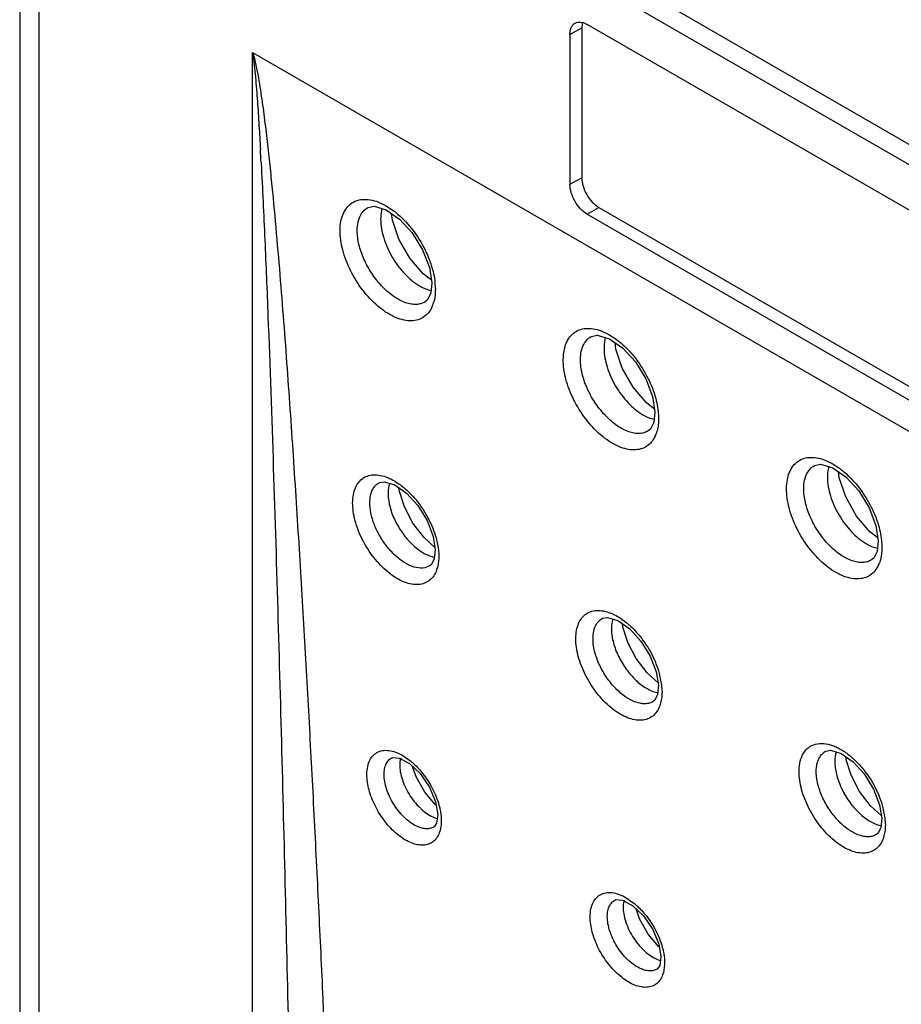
# Model space of a CAD drawing. Header units: inches. Extents: x 0 to 34, y 0 to 22.
# Tile 28 of 155: x 14.736 to 15.096, y 19.062 to 19.464. Entities that reach past the tile are written whole.
import ezdxf

# ---------------------------------------------------------------- set-up
doc = ezdxf.new("R2010")
doc.units = ezdxf.units.IN
doc.header["$LTSCALE"] = 1.87
doc.header["$MEASUREMENT"] = 0
doc.layers.get('0').update_dxf_attribs({"linetype": 'CONTINUOUS'})

msp = doc.modelspace()

# ---------------------------------------------------------------- linework, layer by layer
at = {"color": 7, "linetype": 'CONTINUOUS'}
for p, q in [((14.7364281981, 19.6206201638), (14.7364281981, 17.9007470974)), ((14.7442388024, 19.6180640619), (17.0866975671, 18.2655577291)), ((14.744238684, 19.6096755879), (14.744238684, 17.8899170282)), ((17.0866974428, 18.2571692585), (14.744238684, 19.6096755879)), ((14.9654710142, 19.4628088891), (14.9665571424, 19.4625857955)), ((14.9660384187, 19.4619416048), (14.9659059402, 19.4604599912)), ((14.9670328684, 19.4624210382), (14.9681806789, 19.4618676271)), ((15.3500183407, 19.2413993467), (14.9681806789, 19.4618676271)), ((14.9611096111, 19.4577856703), (14.9659059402, 19.4604599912)), ((14.9611096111, 19.4577856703), (14.9611096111, 19.3965503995)), ((14.9659059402, 19.4604599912), (14.9659059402, 19.3992247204)), ((14.8314733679, 18.8439867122), (14.8314733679, 19.4504446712)), ((14.8314733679, 19.4504446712), (15.4867256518, 19.0721102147)), ((14.8349960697, 19.4054808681), (14.8350129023, 19.4051641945)), ((14.9611096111, 19.3965503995), (14.9659059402, 19.3992247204)), ((14.8827202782, 19.3893421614), (14.8857595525, 19.3879149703)), ((14.8857595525, 19.3879149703), (14.8888598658, 19.3859067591)), ((14.8886263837, 19.3819467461), (14.8882943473, 19.3845826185)), ((14.9681806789, 19.3843029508), (14.9728947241, 19.3871197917)), ((14.9681806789, 19.3843029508), (15.3500183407, 19.1638346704)), ((14.9728947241, 19.3871197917), (15.3547323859, 19.1666515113)), ((14.8912805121, 19.3741878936), (14.8886263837, 19.3819467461)), ((14.9037032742, 19.3626128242), (14.9046761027, 19.356366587)), ((14.9045173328, 19.357386), (14.9011921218, 19.3599657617)), ((14.9046761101, 19.3563637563), (14.904235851, 19.3520551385)), ((14.9059959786, 19.3564533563), (14.9061372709, 19.3543348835)), ((14.904235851, 19.3520551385), (14.9028360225, 19.3492535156)), ((14.9028360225, 19.3492535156), (14.9019855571, 19.3485441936)), ((14.9019905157, 19.3485464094), (14.9019870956, 19.3485443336)), ((14.9738077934, 19.3366818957), (14.9769723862, 19.3352005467)), ((14.9769723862, 19.3352005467), (14.9799571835, 19.3332701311)), ((14.9798362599, 19.3292735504), (14.9795119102, 19.3318532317)), ((14.9824885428, 19.3215142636), (14.9798362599, 19.3292735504)), ((14.9948591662, 19.3099163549), (14.9958275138, 19.3036647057)), ((14.9956575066, 19.3047622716), (14.9923972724, 19.3072917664)), ((14.9971505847, 19.3037506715), (14.997289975, 19.3016318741)), ((14.9958276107, 19.303661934), (14.9953694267, 19.2992997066)), ((14.9931252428, 19.2958292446), (14.9931079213, 19.2958187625)), ((14.9939567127, 19.2965189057), (14.9931104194, 19.2958211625)), ((14.9953694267, 19.2992997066), (14.9939567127, 19.2965189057)), ((15.0649618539, 19.2840146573), (15.0681855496, 19.2825077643)), ((15.0681855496, 19.2825077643), (15.0711161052, 19.2806136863)), ((15.0710488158, 19.2766026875), (15.0707286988, 19.2791516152)), ((15.0737000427, 19.2688430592), (15.0710488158, 19.2766026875)), ((14.8832452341, 19.2747078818), (14.8852305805, 19.2750731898)), ((14.8914790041, 19.2710780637), (14.8912976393, 19.2725337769)), ((14.8934898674, 19.2648016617), (14.8914790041, 19.2710780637)), ((15.0860433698, 19.2572332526), (15.0870092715, 19.2509789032)), ((14.9059389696, 19.2481930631), (14.9013915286, 19.2523642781)), ((14.905221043, 19.2527582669), (14.9060783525, 19.2473067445)), ((14.9064260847, 19.2521830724), (14.9073798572, 19.2473888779)), ((15.0868334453, 19.2521174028), (15.0836075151, 19.2546201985)), ((15.087009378, 19.25097611), (15.0865489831, 19.246613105)), ((15.0883344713, 19.2510644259), (15.0884728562, 19.2489452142)), ((14.9073798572, 19.2473888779), (14.9075358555, 19.2452784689)), ((15.0851324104, 19.2438271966), (15.0842832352, 19.2431270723)), ((15.0865489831, 19.246613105), (15.0851324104, 19.2438271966)), ((14.9039126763, 19.2406871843), (14.9019137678, 19.239910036)), ((14.9039187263, 19.2406899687), (14.9039128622, 19.2406864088)), ((14.904592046, 19.2412633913), (14.9039165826, 19.2406893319)), ((15.0842974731, 19.2431348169), (15.0842810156, 19.2431248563)), ((14.9743838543, 19.2193145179), (14.9763788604, 19.2196828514)), ((14.9826860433, 19.2157182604), (14.9825141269, 19.2171021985)), ((14.9846946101, 19.2094426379), (14.9826860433, 19.2157182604)), ((14.9970800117, 19.1928918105), (14.9925915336, 19.1970087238)), ((14.996376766, 19.1973748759), (14.9972322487, 19.1919213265)), ((14.9975925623, 19.1967708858), (14.9985371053, 19.1920040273)), ((14.9985371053, 19.1920040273), (14.9986923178, 19.1898913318)), ((14.9950555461, 19.1852910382), (14.9950454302, 19.1852849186)), ((14.9957218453, 19.1858519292), (14.9950481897, 19.1852875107)), ((14.8928948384, 19.1632142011), (14.8961209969, 19.1609437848)), ((15.0655523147, 19.1650110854), (15.0675546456, 19.1653818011)), ((14.8882165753, 19.1622214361), (14.8883423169, 19.1622928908)), ((14.8914212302, 19.1622180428), (14.8955723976, 19.159979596)), ((14.8955723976, 19.159979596), (14.8999285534, 19.1558353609)), ((15.0738952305, 19.1614348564), (15.073728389, 19.1627803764)), ((15.0759024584, 19.1551599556), (15.0738952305, 19.1614348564)), ((14.8982750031, 19.1545665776), (14.8968361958, 19.1587772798)), ((14.9018337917, 19.1482913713), (14.8982750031, 19.1545665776)), ((14.9062048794, 19.1430840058), (14.9018337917, 19.1482913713)), ((14.9062275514, 19.144290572), (14.9070990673, 19.1392041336)), ((15.0875624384, 19.1430809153), (15.0884170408, 19.1376267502)), ((15.0882586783, 19.1386374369), (15.0837969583, 19.142728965)), ((15.0887852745, 19.1424598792), (15.0897246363, 19.1377098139)), ((15.0897246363, 19.1377098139), (15.0898795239, 19.1355952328)), ((14.9056618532, 19.1341591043), (14.9055314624, 19.1340754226)), ((14.9055679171, 19.1340969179), (14.905534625, 19.1340769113)), ((15.0862335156, 19.1309906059), (15.0862231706, 19.1309843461)), ((15.0869024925, 19.131553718), (15.0862256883, 19.1309868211)), ((14.9793785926, 19.104152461), (14.9795039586, 19.1042236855)), ((14.9825946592, 19.104153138), (14.9867505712, 19.1019174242)), ((14.9841119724, 19.1051292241), (14.9872138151, 19.102955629)), ((14.9867505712, 19.1019174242), (14.9911101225, 19.097775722)), ((14.9894893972, 19.0965279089), (14.9880810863, 19.1006533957)), ((14.9930439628, 19.0902583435), (14.9894893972, 19.0965279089)), ((14.9974126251, 19.0850544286), (14.9930439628, 19.0902583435)), ((14.9974116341, 19.0862331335), (14.9982818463, 19.0811469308)), ((14.9968357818, 19.0760941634), (14.9967054, 19.0760105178)), ((14.9967415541, 19.0760318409), (14.996708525, 19.0760119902))]:
    msp.add_line(p, q, dxfattribs=at)
for points in [[(14.8786884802, 19.387090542), (14.8811003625, 19.3875696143), (14.8860971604, 19.3861133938), (14.8915731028, 19.3822983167)], [(14.8915731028, 19.3822983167), (14.8966474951, 19.3767589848), (14.9009325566, 19.3698391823), (14.9037032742, 19.3626128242)], [(14.9011921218, 19.3599657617), (14.8957335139, 19.3663773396), (14.8912805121, 19.3741878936)], [(14.9698436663, 19.3343893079), (14.9722636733, 19.3348721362), (14.9772639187, 19.3334187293), (14.9827386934, 19.3296061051)], [(14.9827386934, 19.3296061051), (14.9878103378, 19.3240680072), (14.9920921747, 19.317146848), (14.9948591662, 19.3099163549)], [(14.9923972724, 19.3072917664), (14.9869399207, 19.3137032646), (14.9824885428, 19.3215142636)], [(15.0610247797, 19.2817023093), (15.0634497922, 19.2821875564), (15.0684522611, 19.2807362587), (15.0739269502, 19.2769252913)], [(15.0739269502, 19.2769252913), (15.0789978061, 19.2713877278), (15.0832782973, 19.2644657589), (15.0860433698, 19.2572332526)], [(14.8852305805, 19.2750731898), (14.8895666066, 19.2737534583), (14.8943993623, 19.2703483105)], [(14.8943993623, 19.2703483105), (14.8989268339, 19.2653845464), (14.9027568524, 19.2591879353), (14.905221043, 19.2527582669)], [(15.0836075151, 19.2546201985), (15.078150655, 19.2610316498), (15.0737000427, 19.2688430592)], [(14.9013915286, 19.2523642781), (14.8969494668, 19.2582012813), (14.8934898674, 19.2648016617)], [(14.9060784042, 19.2473033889), (14.9057246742, 19.2436163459), (14.904592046, 19.2412633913)], [(14.9763788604, 19.2196828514), (14.9807207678, 19.2183644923), (14.9855558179, 19.2149612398)], [(14.9855558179, 19.2149612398), (14.9900843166, 19.2099990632), (14.993913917, 19.2038039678), (14.996376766, 19.1973748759)], [(14.9925915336, 19.1970087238), (14.9881513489, 19.2028444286), (14.9846946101, 19.2094426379)], [(14.9972323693, 19.191918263), (14.9968629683, 19.1881778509), (14.9957218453, 19.1858519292)], [(15.0675546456, 19.1653818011), (15.0719018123, 19.1640647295), (15.0767395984, 19.1606630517)], [(14.8882196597, 19.1622228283), (14.8887288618, 19.1624482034), (14.8914212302, 19.1622180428)], [(15.0767395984, 19.1606630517), (15.0812698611, 19.1557022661), (15.0850999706, 19.149508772), (15.0875624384, 19.1430809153)], [(14.8999285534, 19.1558353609), (14.9037219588, 19.150282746), (14.9062275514, 19.144290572)], [(15.0837969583, 19.142728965), (15.0793575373, 19.1485635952), (15.0759024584, 19.1551599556)], [(14.9070991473, 19.1392009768), (14.9066305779, 19.1356038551), (14.9056618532, 19.1341591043)], [(15.0884171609, 19.1376236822), (15.088046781, 19.133884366), (15.0869024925, 19.131553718)], [(14.9793816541, 19.1041538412), (14.9798933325, 19.1043803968), (14.9825946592, 19.104153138)], [(14.9911101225, 19.097775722), (14.9949057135, 19.0922246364), (14.9974116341, 19.0862331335)], [(14.9982819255, 19.0811438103), (14.9978107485, 19.0775442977), (14.9968357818, 19.0760941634)]]:
    msp.add_lwpolyline(points, dxfattribs=at)
for centre, radius, start, end in [((14.9724790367, 19.4607262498), 0.0065542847, 165.7230156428, 169.3138501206), ((14.9645291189, 19.4559608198), 0.0069284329, 68.8154509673, 72.9797136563), ((12.6902467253, 19.2914085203), 2.1477807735, 3.0445103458, 3.186391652), ((14.8924217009, 19.3520311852), 0.0135470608, 336.9776267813, 341.957126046), ((14.9841400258, 19.2991044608), 0.0129340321, 335.8437140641, 339.8566733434), ((14.9077786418, 19.2549446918), 0.0108818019, 257.3121292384, 259.609980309), ((14.8948370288, 19.2432805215), 0.0125723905, 340.2759337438, 342.3672991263), ((15.0752909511, 19.2464326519), 0.0129663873, 335.8404387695, 339.9191687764), ((14.9989845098, 19.1996068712), 0.010899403, 257.5861643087, 259.2842170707), ((14.9914820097, 19.1017596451), 0.0085914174, 163.8914766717, 166.1313398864)]:
    msp.add_arc(centre, radius, start, end, dxfattribs=at)
for points, knots in [([(14.9611096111, 19.4577856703), (14.9611096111, 19.4582986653), (14.9611901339, 19.4592750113), (14.9615896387, 19.4606155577), (14.9622684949, 19.4616969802), (14.962903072, 19.462211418), (14.9632410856, 19.4623972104)], [0, 0, 0, 0, 0.2895620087, 0.5493368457, 0.7822846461, 1, 1, 1, 1]), ([(14.9632410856, 19.4623972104), (14.963564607, 19.462575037), (14.9643017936, 19.4628298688), (14.9650774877, 19.4628478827), (14.9654710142, 19.4628088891)], [0, 0, 0, 0, 0.4828143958, 1, 1, 1, 1]), ([(14.8314733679, 19.4504446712), (14.8317914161, 19.4495825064), (14.8322920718, 19.447842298), (14.833098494, 19.4443964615), (14.8339035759, 19.4401506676), (14.8347269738, 19.4351066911), (14.8356951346, 19.4284769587), (14.8367537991, 19.4202555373), (14.8378839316, 19.4104444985), (14.8389150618, 19.400694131), (14.8401904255, 19.3877762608), (14.8416463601, 19.3716979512), (14.8432449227, 19.3524665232), (14.8447301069, 19.3333069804), (14.846126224, 19.3142033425), (14.8478882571, 19.2888193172), (14.8499384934, 19.2571723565), (14.8522141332, 19.2192771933), (14.8543373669, 19.1814793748), (14.8563315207, 19.1437632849), (14.8582126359, 19.1061183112), (14.8605833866, 19.0560503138), (14.8633155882, 18.9936012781), (14.8662679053, 18.9188116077), (14.8680324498, 18.8690154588), (14.8688637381, 18.844149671)], [0, 0, 0, 0, 0.0045359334, 0.0089200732, 0.0174698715, 0.0258571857, 0.034146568, 0.0505394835, 0.0667706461, 0.0828928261, 0.0989347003, 0.1308423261, 0.1625781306, 0.1941870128, 0.2256962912, 0.2571240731, 0.3197827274, 0.3822309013, 0.4445093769, 0.5066448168, 0.5686556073, 0.6305549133, 0.7540549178, 0.8771949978, 1, 1, 1, 1]), ([(14.8314733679, 19.4504446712), (14.8317851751, 19.4487489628), (14.8322090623, 19.4453675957), (14.8327068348, 19.4403267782), (14.8331212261, 19.4353502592), (14.8336111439, 19.4287725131), (14.8341450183, 19.4205898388), (14.834525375, 19.4140522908), (14.8347070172, 19.4107915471)], [0, 0, 0, 0, 0.1299660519, 0.2566134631, 0.3818904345, 0.5063653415, 0.7538230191, 1, 1, 1, 1]), ([(14.8350129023, 19.4051641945), (14.8355656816, 19.394751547), (14.8365407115, 19.3739679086), (14.8382305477, 19.3325189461), (14.8400299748, 19.2808832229), (14.8419136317, 19.2190582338), (14.8441565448, 19.1368782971), (14.8465792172, 19.0343744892), (14.8482172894, 18.9524243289), (14.8489682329, 18.911498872)], [0, 0, 0, 0, 0.0633393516, 0.1263842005, 0.2519850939, 0.3771818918, 0.5021058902, 0.7513617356, 1, 1, 1, 1]), ([(14.9681806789, 19.3843029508), (14.9671768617, 19.3848825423), (14.9652771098, 19.3864814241), (14.9630597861, 19.3895114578), (14.961544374, 19.3929466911), (14.9611096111, 19.3953913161), (14.9611096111, 19.3965503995)], [0, 0, 0, 0, 0.2372265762, 0.5000061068, 0.7627823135, 1, 1, 1, 1]), ([(14.9659059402, 19.3992247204), (14.9659059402, 19.3980791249), (14.9663356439, 19.3956629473), (14.9678334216, 19.3922676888), (14.970024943, 19.3892729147), (14.9719025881, 19.3876926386), (14.9728947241, 19.3871197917)], [0, 0, 0, 0, 0.2372176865, 0.4999938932, 0.7627734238, 1, 1, 1, 1]), ([(14.8672593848, 19.3768252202), (14.8672247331, 19.3780472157), (14.867326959, 19.3803843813), (14.8680655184, 19.3836461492), (14.8693958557, 19.3863912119), (14.8712948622, 19.3885165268), (14.8737095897, 19.3899089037), (14.8765190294, 19.390514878), (14.8796042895, 19.3903285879), (14.8816705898, 19.3897394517), (14.8827202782, 19.3893421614)], [0, 0, 0, 0, 0.1491552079, 0.2839887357, 0.4053591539, 0.5174119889, 0.6265169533, 0.7397455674, 0.8630615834, 1, 1, 1, 1]), ([(14.8742702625, 19.3769171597), (14.8742306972, 19.3780471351), (14.8743293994, 19.380193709), (14.8751082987, 19.3831498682), (14.8765268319, 19.3855342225), (14.8778968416, 19.3866572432), (14.8786283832, 19.3870579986)], [0, 0, 0, 0, 0.2927830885, 0.5527117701, 0.7840068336, 1, 1, 1, 1]), ([(14.8843304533, 19.3866868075), (14.8842395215, 19.3863445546), (14.8839130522, 19.3848838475), (14.8838025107, 19.3833791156), (14.883812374, 19.3822376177)], [0, 0, 0, 0, 0.2367683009, 1, 1, 1, 1]), ([(14.8888598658, 19.3859067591), (14.8893183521, 19.3855684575), (14.8911832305, 19.3841149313), (14.8929030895, 19.3824786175), (14.8941244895, 19.3811646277)], [0, 0, 0, 0, 0.2410498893, 1, 1, 1, 1]), ([(14.883812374, 19.3822376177), (14.8838341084, 19.3796734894), (14.884846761, 19.3742682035), (14.888265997, 19.3666784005), (14.8932229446, 19.3599702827), (14.8974431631, 19.3564128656), (14.8996715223, 19.3551107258)], [0, 0, 0, 0, 0.2364241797, 0.4988851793, 0.7620360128, 1, 1, 1, 1]), ([(14.8941244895, 19.3811646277), (14.8961730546, 19.3789607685), (14.8998301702, 19.3741204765), (14.9025588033, 19.3687035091), (14.903641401, 19.3658872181)], [0, 0, 0, 0, 0.4993129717, 1, 1, 1, 1]), ([(14.9048897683, 19.3467330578), (14.9045147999, 19.3458536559), (14.9035924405, 19.3442235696), (14.9016009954, 19.3422968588), (14.8991348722, 19.3410932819), (14.8963096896, 19.3406638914), (14.8932345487, 19.3409887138), (14.8887054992, 19.3424579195), (14.8829887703, 19.34612106), (14.8768873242, 19.3523858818), (14.8718394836, 19.3600765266), (14.868398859, 19.3683427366), (14.8673375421, 19.3740948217), (14.8672593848, 19.3768252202)], [0, 0, 0, 0, 0.0471784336, 0.0912164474, 0.1347157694, 0.1803925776, 0.2304020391, 0.2859709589, 0.4140607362, 0.5605081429, 0.7149732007, 0.8652010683, 1, 1, 1, 1]), ([(14.9019868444, 19.3485452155), (14.9014571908, 19.3482241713), (14.900276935, 19.3477118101), (14.8983089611, 19.3474153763), (14.896177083, 19.3475724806), (14.8930441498, 19.3484085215), (14.8890062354, 19.350602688), (14.8844941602, 19.3545124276), (14.880447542, 19.3595004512), (14.8771999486, 19.3651574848), (14.8750141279, 19.371015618), (14.8743371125, 19.3750146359), (14.8742702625, 19.3769171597)], [0, 0, 0, 0, 0.0415508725, 0.085128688, 0.1322791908, 0.1839515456, 0.3016628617, 0.4366005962, 0.5823653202, 0.7305313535, 0.8722862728, 1, 1, 1, 1]), ([(14.903641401, 19.3658872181), (14.9039471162, 19.3650919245), (14.9050237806, 19.3620301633), (14.9057470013, 19.3588344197), (14.9059959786, 19.3564533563)], [0, 0, 0, 0, 0.2624798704, 1, 1, 1, 1]), ([(14.8996715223, 19.3551107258), (14.90007692, 19.354873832), (14.9016217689, 19.354038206), (14.9032897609, 19.3534109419), (14.9045492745, 19.3531435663)], [0, 0, 0, 0, 0.2672204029, 1, 1, 1, 1]), ([(14.9061372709, 19.3543348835), (14.9061530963, 19.3537480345), (14.9061354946, 19.3515594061), (14.9057996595, 19.3493591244), (14.9053025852, 19.3478352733)], [0, 0, 0, 0, 0.2680727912, 1, 1, 1, 1]), ([(14.9583948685, 19.3241159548), (14.9583616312, 19.3253355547), (14.9584659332, 19.3276686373), (14.9592046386, 19.3309254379), (14.9605314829, 19.3336688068), (14.9624232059, 19.3357968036), (14.9648278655, 19.3371976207), (14.9676264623, 19.3378172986), (14.970700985, 19.3376486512), (14.9727612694, 19.3370723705), (14.9738077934, 19.3366818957)], [0, 0, 0, 0, 0.1491834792, 0.284131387, 0.4056826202, 0.5179210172, 0.6271309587, 0.7403155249, 0.8634177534, 1, 1, 1, 1]), ([(14.9654044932, 19.3242037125), (14.9653664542, 19.325334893), (14.9654684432, 19.327484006), (14.9662530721, 19.3304432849), (14.9676771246, 19.3328303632), (14.9690504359, 19.3339550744), (14.9697836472, 19.3343567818)], [0, 0, 0, 0, 0.292597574, 0.5524829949, 0.7838665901, 1, 1, 1, 1]), ([(14.975533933, 19.333982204), (14.9754444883, 19.3336422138), (14.9751233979, 19.3321922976), (14.9750142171, 19.3306995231), (14.9750236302, 19.3295671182)], [0, 0, 0, 0, 0.2368990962, 1, 1, 1, 1]), ([(14.9799571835, 19.3332701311), (14.9804170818, 19.3329327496), (14.9822881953, 19.3314820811), (14.9840135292, 19.3298467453), (14.9852387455, 19.3285328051)], [0, 0, 0, 0, 0.2409785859, 1, 1, 1, 1]), ([(14.9750236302, 19.3295671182), (14.9750445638, 19.3269988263), (14.9760582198, 19.3215846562), (14.9794838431, 19.3139842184), (14.98445035, 19.3072709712), (14.9886793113, 19.3037149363), (14.9909116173, 19.3024163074)], [0, 0, 0, 0, 0.2365091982, 0.4990461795, 0.7621845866, 1, 1, 1, 1]), ([(14.9852387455, 19.3285328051), (14.9872951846, 19.3263274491), (14.9909663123, 19.3214786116), (14.9937036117, 19.3160491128), (14.994789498, 19.3132251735)], [0, 0, 0, 0, 0.4991608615, 1, 1, 1, 1]), ([(14.9959414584, 19.2938115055), (14.9955536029, 19.2929478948), (14.9946048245, 19.2913501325), (14.9925843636, 19.2894778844), (14.9900993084, 19.2883309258), (14.9872673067, 19.2879447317), (14.9841930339, 19.2883113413), (14.9809598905, 19.2893862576), (14.9776529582, 19.2911380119), (14.973127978, 19.294390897), (14.9679220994, 19.2997779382), (14.9629208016, 19.3074428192), (14.9595146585, 19.3156761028), (14.9584695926, 19.3213992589), (14.9583948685, 19.3241159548)], [0, 0, 0, 0, 0.0468592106, 0.0907559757, 0.1343073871, 0.1801709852, 0.2304438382, 0.2862459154, 0.3478978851, 0.4149718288, 0.5614170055, 0.7156168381, 0.8654807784, 1, 1, 1, 1]), ([(14.9931079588, 19.2958195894), (14.9925764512, 19.2954996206), (14.9913928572, 19.294990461), (14.9894216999, 19.2946936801), (14.9872869, 19.2948554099), (14.984150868, 19.2956920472), (14.9801123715, 19.2978906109), (14.975601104, 19.30180152), (14.9715588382, 19.306790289), (14.9683177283, 19.3124466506), (14.9661398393, 19.3183039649), (14.9654686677, 19.3223018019), (14.9654044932, 19.3242037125)], [0, 0, 0, 0, 0.0416174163, 0.0852615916, 0.1324902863, 0.1842195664, 0.3020104, 0.4369415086, 0.5826358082, 0.7306932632, 0.8723415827, 1, 1, 1, 1]), ([(14.994789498, 19.3132251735), (14.9950965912, 19.3124265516), (14.9961777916, 19.3093518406), (14.996902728, 19.3061420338), (14.9971505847, 19.3037506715)], [0, 0, 0, 0, 0.2624791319, 1, 1, 1, 1]), ([(14.9909116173, 19.3024163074), (14.9913165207, 19.3021807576), (14.9928594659, 19.3013501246), (14.994525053, 19.3007279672), (14.995782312, 19.300464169)], [0, 0, 0, 0, 0.2672078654, 1, 1, 1, 1]), ([(14.997289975, 19.3016318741), (14.9973065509, 19.3009960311), (14.9972784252, 19.2986395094), (14.9968768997, 19.2962672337), (14.9962829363, 19.2946503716)], [0, 0, 0, 0, 0.2696802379, 1, 1, 1, 1]), ([(15.0495636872, 19.2714235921), (15.0495312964, 19.2726423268), (15.0496370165, 19.2749740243), (15.0503766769, 19.2782291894), (15.0517029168, 19.2809723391), (15.0535923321, 19.2831019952), (15.0559933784, 19.2845069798), (15.05878796, 19.2851331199), (15.0618584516, 19.2849725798), (15.063916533, 19.2844020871), (15.0649618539, 19.2840146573)], [0, 0, 0, 0, 0.1491800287, 0.2841736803, 0.4058102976, 0.5181428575, 0.6274120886, 0.7405844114, 0.8635893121, 1, 1, 1, 1]), ([(15.056572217, 19.2715089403), (15.0565351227, 19.2726408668), (15.0566391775, 19.2747915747), (15.0574274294, 19.2777528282), (15.058855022, 19.2801416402), (15.060230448, 19.2812674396), (15.0609647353, 19.2816697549)], [0, 0, 0, 0, 0.2924751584, 0.5523327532, 0.783774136, 1, 1, 1, 1]), ([(15.0667431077, 19.2812938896), (15.0666544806, 19.2809551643), (15.0663363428, 19.2795112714), (15.0662278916, 19.2780251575), (15.0662370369, 19.2768978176)], [0, 0, 0, 0, 0.2369724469, 1, 1, 1, 1]), ([(15.0711161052, 19.2806136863), (15.0715766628, 19.280276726), (15.0734506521, 19.278827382), (15.0751784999, 19.2771924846), (15.0764054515, 19.2758785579)], [0, 0, 0, 0, 0.2409497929, 1, 1, 1, 1]), ([(14.8723941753, 19.2656529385), (14.8723592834, 19.2667733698), (14.8724489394, 19.2689140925), (14.8731289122, 19.2718971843), (14.8743616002, 19.2743955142), (14.876126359, 19.2763102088), (14.8783699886, 19.2775318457), (14.8809731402, 19.2780145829), (14.8838241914, 19.2777596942), (14.885727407, 19.277162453), (14.8866943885, 19.2767685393)], [0, 0, 0, 0, 0.1488838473, 0.2830909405, 0.4035804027, 0.5147751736, 0.6234335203, 0.7369349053, 0.861321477, 1, 1, 1, 1]), ([(14.8866943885, 19.2767685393), (14.887214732, 19.27655657), (14.8894026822, 19.2755475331), (14.8914191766, 19.27418892), (14.8928569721, 19.273032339)], [0, 0, 0, 0, 0.2334176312, 1, 1, 1, 1]), ([(15.0662370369, 19.2768978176), (15.0662574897, 19.2743259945), (15.0672725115, 19.2689043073), (15.070704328, 19.2612950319), (15.0756796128, 19.2545776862), (15.0799163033, 19.2510229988), (15.0821520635, 19.2497274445)], [0, 0, 0, 0, 0.2365767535, 0.4991789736, 0.7623101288, 1, 1, 1, 1]), ([(15.0764054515, 19.2758785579), (15.0784654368, 19.2736725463), (15.0821428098, 19.2688198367), (15.0848838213, 19.2633846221), (15.0859710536, 19.2605572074)], [0, 0, 0, 0, 0.4990932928, 1, 1, 1, 1]), ([(14.8794087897, 19.2657547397), (14.8793695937, 19.2667500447), (14.8794476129, 19.2686399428), (14.8801191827, 19.2712434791), (14.8813556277, 19.2733426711), (14.8825557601, 19.2743304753), (14.8831968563, 19.2746818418)], [0, 0, 0, 0, 0.2934838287, 0.5536126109, 0.7845977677, 1, 1, 1, 1]), ([(14.8873934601, 19.274427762), (14.887287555, 19.2740879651), (14.8869087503, 19.2726084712), (14.8868061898, 19.2710666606), (14.8868392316, 19.2698977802)], [0, 0, 0, 0, 0.2333483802, 1, 1, 1, 1]), ([(14.8928569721, 19.273032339), (14.893369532, 19.2726200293), (14.8954454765, 19.2708406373), (14.8973145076, 19.2688245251), (14.8986118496, 19.2672046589)], [0, 0, 0, 0, 0.2406784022, 1, 1, 1, 1]), ([(14.8868392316, 19.2698977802), (14.8868887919, 19.2681328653), (14.8875209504, 19.2644206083), (14.8895987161, 19.259016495), (14.8926818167, 19.2538653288), (14.8953164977, 19.2507994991), (14.8967507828, 19.2494349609)], [0, 0, 0, 0, 0.2280760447, 0.4812260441, 0.744270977, 1, 1, 1, 1]), ([(15.0871216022, 19.2411257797), (15.0867332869, 19.2402613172), (15.0857835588, 19.2386618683), (15.0837614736, 19.236787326), (15.0812748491, 19.2356376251), (15.0784409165, 19.2352493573), (15.0753645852, 19.2356135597), (15.0721294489, 19.2366870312), (15.0688204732, 19.2384373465), (15.0642931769, 19.2416891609), (15.0590851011, 19.2470762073), (15.0540831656, 19.2547430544), (15.0506786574, 19.2629798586), (15.0496365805, 19.2687056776), (15.0495636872, 19.2714235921)], [0, 0, 0, 0, 0.0468878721, 0.0908146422, 0.1343919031, 0.1802734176, 0.2305533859, 0.2863552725, 0.3480003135, 0.4150618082, 0.5614738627, 0.7156375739, 0.8654778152, 1, 1, 1, 1]), ([(15.0842810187, 19.2431256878), (15.0837489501, 19.2428052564), (15.0825643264, 19.2422950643), (15.0805914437, 19.2419970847), (15.0784549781, 19.2421573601), (15.0753168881, 19.2429922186), (15.0712758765, 19.2451891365), (15.066762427, 19.2490994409), (15.0627192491, 19.2540886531), (15.0594787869, 19.259746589), (15.0573031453, 19.2656064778), (15.0566347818, 19.2696061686), (15.056572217, 19.2715089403)], [0, 0, 0, 0, 0.0416518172, 0.0853246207, 0.1325727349, 0.184311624, 0.3021022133, 0.4370113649, 0.5826721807, 0.7306978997, 0.8723298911, 1, 1, 1, 1]), ([(14.906671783, 19.2390374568), (14.9063700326, 19.2381962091), (14.905609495, 19.2366311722), (14.9038968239, 19.2347284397), (14.9017200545, 19.2334849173), (14.8991868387, 19.2329579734), (14.8964045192, 19.2331398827), (14.8922741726, 19.2343463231), (14.8870184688, 19.237586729), (14.8813829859, 19.2432442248), (14.8766922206, 19.2502647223), (14.8734770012, 19.2578483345), (14.8724734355, 19.2631404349), (14.8723941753, 19.2656529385)], [0, 0, 0, 0, 0.0482126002, 0.0927120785, 0.1360696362, 0.1811355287, 0.2303023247, 0.2850051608, 0.4118436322, 0.5580550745, 0.7131567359, 0.8643944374, 1, 1, 1, 1]), ([(14.9019137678, 19.239910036), (14.8995804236, 19.2394285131), (14.8962617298, 19.2403966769), (14.8929309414, 19.2423853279), (14.8903412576, 19.2443126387), (14.8872981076, 19.2473240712), (14.8841570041, 19.2515701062), (14.8816637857, 19.2562379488), (14.8799924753, 19.2609970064), (14.8794695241, 19.2642192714), (14.8794087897, 19.2657547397)], [0, 0, 0, 0, 0.1920256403, 0.2514827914, 0.3149343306, 0.4512406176, 0.5950280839, 0.739070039, 0.8761475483, 1, 1, 1, 1]), ([(14.8986118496, 19.2672046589), (14.9004121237, 19.26495683), (14.9035222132, 19.2601683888), (14.9056779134, 19.2548728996), (14.9064260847, 19.2521830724)], [0, 0, 0, 0, 0.5077525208, 1, 1, 1, 1]), ([(15.0859710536, 19.2605572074), (15.0862787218, 19.2597570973), (15.0873617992, 19.2566765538), (15.0880872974, 19.2534604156), (15.0883344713, 19.2510644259)], [0, 0, 0, 0, 0.2624751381, 1, 1, 1, 1]), ([(14.8967507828, 19.2494349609), (14.8980707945, 19.2481791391), (14.9007343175, 19.2460691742), (14.9038747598, 19.244669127), (14.9053885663, 19.2443286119)], [0, 0, 0, 0, 0.5400646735, 1, 1, 1, 1]), ([(15.0821520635, 19.2497274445), (15.0825565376, 19.2494930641), (15.0840978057, 19.2486667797), (15.0857612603, 19.2480490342), (15.0870165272, 19.2477883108)], [0, 0, 0, 0, 0.2672001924, 1, 1, 1, 1]), ([(15.0884728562, 19.2489452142), (15.0884890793, 19.2483111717), (15.0884601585, 19.2459604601), (15.088059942, 19.2435944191), (15.0874691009, 19.2419807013)], [0, 0, 0, 0, 0.2695802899, 1, 1, 1, 1]), ([(14.9075358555, 19.2452784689), (14.9075515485, 19.2447548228), (14.9075424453, 19.2428008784), (14.9072524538, 19.2408360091), (14.9068187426, 19.2394721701)], [0, 0, 0, 0, 0.2679669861, 1, 1, 1, 1]), ([(14.9635219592, 19.2102526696), (14.9634878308, 19.2113709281), (14.9635784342, 19.2135079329), (14.9642575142, 19.2164865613), (14.9654866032, 19.2189832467), (14.9672449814, 19.2209000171), (14.9694803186, 19.2221286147), (14.9720749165, 19.2226227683), (14.9749178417, 19.2223826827), (14.9768167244, 19.2217963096), (14.9777814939, 19.2214081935)], [0, 0, 0, 0, 0.1488942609, 0.2831855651, 0.4038173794, 0.5151629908, 0.6239104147, 0.7373819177, 0.8616020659, 1, 1, 1, 1]), ([(14.9705339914, 19.2103532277), (14.9704955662, 19.211349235), (14.970575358, 19.2132407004), (14.9712503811, 19.2158462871), (14.972490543, 19.2179473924), (14.973693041, 19.2189363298), (14.9743353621, 19.2192883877)], [0, 0, 0, 0, 0.2933167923, 0.5533955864, 0.7844515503, 1, 1, 1, 1]), ([(14.9777814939, 19.2214081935), (14.9783013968, 19.2211990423), (14.9804880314, 19.2202017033), (14.9825043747, 19.2188535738), (14.9839423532, 19.2177046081)], [0, 0, 0, 0, 0.2333988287, 1, 1, 1, 1]), ([(14.9786038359, 19.219070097), (14.9784979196, 19.2187304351), (14.9781189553, 19.2172518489), (14.978015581, 19.2157109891), (14.9780478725, 19.2145427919)], [0, 0, 0, 0, 0.2333929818, 1, 1, 1, 1]), ([(14.9839423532, 19.2177046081), (14.9844577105, 19.2172928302), (14.9865457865, 19.215513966), (14.9884253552, 19.2134951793), (14.9897298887, 19.2118720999)], [0, 0, 0, 0, 0.2405756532, 1, 1, 1, 1]), ([(14.9780478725, 19.2145427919), (14.9780965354, 19.2127710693), (14.9787307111, 19.2090442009), (14.9808192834, 19.2036210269), (14.9839191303, 19.1984563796), (14.9865686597, 19.1953865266), (14.9880107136, 19.1940225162)], [0, 0, 0, 0, 0.2281671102, 0.4814187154, 0.7444687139, 1, 1, 1, 1]), ([(14.9897298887, 19.2118720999), (14.9915441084, 19.209614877), (14.9946764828, 19.2048024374), (14.9968431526, 19.1994764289), (14.9975925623, 19.1967708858)], [0, 0, 0, 0, 0.5077604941, 1, 1, 1, 1]), ([(14.997789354, 19.1835525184), (14.9974818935, 19.1827173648), (14.9967083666, 19.1811653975), (14.9949815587, 19.1792841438), (14.9927933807, 19.1780657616), (14.9902554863, 19.1775555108), (14.9874714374, 19.1777559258), (14.9845238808, 19.1786242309), (14.9814910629, 19.180131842), (14.9773097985, 19.1830137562), (14.9724702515, 19.1878875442), (14.9677982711, 19.1948940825), (14.9645958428, 19.2024654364), (14.9635995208, 19.2077459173), (14.9635219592, 19.2102526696)], [0, 0, 0, 0, 0.0480549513, 0.0924756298, 0.1358466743, 0.1810030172, 0.2302974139, 0.2851092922, 0.3459207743, 0.4124183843, 0.558599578, 0.7135363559, 0.8645774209, 1, 1, 1, 1]), ([(14.9950455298, 19.1852855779), (14.9945789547, 19.1850045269), (14.993538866, 19.1845579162), (14.9918062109, 19.1842985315), (14.9899281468, 19.1844427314), (14.987165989, 19.1851821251), (14.9836040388, 19.1871210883), (14.9796173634, 19.1905702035), (14.976036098, 19.1949728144), (14.9731546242, 19.1999675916), (14.9712093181, 19.2051406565), (14.9705991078, 19.208672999), (14.9705339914, 19.2103532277)], [0, 0, 0, 0, 0.0413836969, 0.084826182, 0.1318843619, 0.1834792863, 0.3011007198, 0.4360400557, 0.5819213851, 0.7302633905, 0.8722449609, 1, 1, 1, 1]), ([(14.9880107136, 19.1940225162), (14.9893306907, 19.1927739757), (14.9919931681, 19.1906781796), (14.995130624, 19.1892946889), (14.9966414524, 19.1889622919)], [0, 0, 0, 0, 0.5401258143, 1, 1, 1, 1]), ([(14.9986923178, 19.1898913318), (14.9987093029, 19.1893135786), (14.9986902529, 19.1871743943), (14.9983293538, 19.1850193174), (14.997789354, 19.1835525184)], [0, 0, 0, 0, 0.2699629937, 1, 1, 1, 1]), ([(15.0546833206, 19.1559438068), (15.0546418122, 19.1573209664), (15.0547936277, 19.1599239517), (15.055878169, 19.1634629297), (15.0578397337, 19.1662054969), (15.0606148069, 19.167897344), (15.0639506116, 19.1683969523), (15.0668965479, 19.1678793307), (15.0693383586, 19.1669939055), (15.0719821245, 19.1656970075), (15.0738682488, 19.1644084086), (15.0750849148, 19.1634404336)], [0, 0, 0, 0, 0.13923085, 0.2612863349, 0.3694532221, 0.4723765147, 0.58073509, 0.7029147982, 0.7706344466, 0.8428859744, 1, 1, 1, 1]), ([(14.8782117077, 19.1547961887), (14.8781771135, 19.1558639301), (14.8782744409, 19.1578935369), (14.8790039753, 19.1606905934), (14.880325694, 19.1629583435), (14.8822158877, 19.1645640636), (14.8845706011, 19.1653869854), (14.8872330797, 19.1654075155), (14.890087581, 19.1646741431), (14.8919522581, 19.1637656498), (14.8928948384, 19.1632142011)], [0, 0, 0, 0, 0.1449716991, 0.2739335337, 0.3887405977, 0.4956280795, 0.6033629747, 0.7202643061, 0.8518068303, 1, 1, 1, 1]), ([(15.0616929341, 19.1560440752), (15.061654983, 19.1570405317), (15.0617359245, 19.1589330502), (15.0624133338, 19.1615400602), (15.0636562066, 19.1636425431), (15.0648604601, 19.1646322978), (15.0655037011, 19.1649848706)], [0, 0, 0, 0, 0.2931848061, 0.5532218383, 0.7843316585, 1, 1, 1, 1]), ([(15.0698148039, 19.1647865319), (15.0697089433, 19.1644470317), (15.0693301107, 19.1629694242), (15.0692262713, 19.1614296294), (15.0692580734, 19.1602622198)], [0, 0, 0, 0, 0.2334296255, 1, 1, 1, 1]), ([(15.0750849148, 19.1634404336), (15.0756031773, 19.1630281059), (15.0777034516, 19.1612455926), (15.0795933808, 19.1592201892), (15.0809047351, 19.1575910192)], [0, 0, 0, 0, 0.2405085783, 1, 1, 1, 1]), ([(14.8852289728, 19.1549001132), (14.8851947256, 19.1557089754), (14.8852514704, 19.1572461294), (14.8857772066, 19.1593688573), (14.8867520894, 19.1610921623), (14.8877046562, 19.1619206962), (14.8882164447, 19.1622208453)], [0, 0, 0, 0, 0.2933056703, 0.5537373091, 0.7850493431, 1, 1, 1, 1]), ([(14.8920061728, 19.1621860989), (14.8919257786, 19.1619078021), (14.8916427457, 19.1606920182), (14.8915897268, 19.159430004), (14.8916392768, 19.1584743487)], [0, 0, 0, 0, 0.232370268, 1, 1, 1, 1]), ([(14.8961209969, 19.1609437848), (14.8965620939, 19.1605798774), (14.8983454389, 19.159014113), (14.8999494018, 19.1572477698), (14.9010609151, 19.1558313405)], [0, 0, 0, 0, 0.2410449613, 1, 1, 1, 1]), ([(15.0692580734, 19.1602622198), (15.0693062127, 19.1584842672), (15.0699429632, 19.1547440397), (15.07204256, 19.1493036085), (15.0751588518, 19.1441268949), (15.0778226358, 19.1410536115), (15.0792720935, 19.1396902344)], [0, 0, 0, 0, 0.2282403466, 0.481584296, 0.7446442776, 1, 1, 1, 1]), ([(14.8989151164, 19.1342043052), (14.8971054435, 19.1349939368), (14.8935842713, 19.1375232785), (14.8893719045, 19.1425959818), (14.8863303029, 19.1485361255), (14.8853156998, 19.1528490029), (14.8852289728, 19.1549001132)], [0, 0, 0, 0, 0.2296276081, 0.4937303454, 0.7612431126, 1, 1, 1, 1]), ([(14.8916392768, 19.1584743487), (14.8916572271, 19.1581272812), (14.8917852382, 19.1566581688), (14.8920996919, 19.1552082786), (14.8924163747, 19.1541273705)], [0, 0, 0, 0, 0.2357943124, 1, 1, 1, 1]), ([(14.9010609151, 19.1558313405), (14.9025750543, 19.1539018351), (14.905188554, 19.1498100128), (14.906998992, 19.1452976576), (14.9076260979, 19.1430106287)], [0, 0, 0, 0, 0.5084187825, 1, 1, 1, 1]), ([(15.0889846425, 19.1292836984), (15.0886782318, 19.1284459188), (15.0879066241, 19.1268886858), (15.086181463, 19.1249988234), (15.0839934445, 19.123771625), (15.0814539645, 19.1232532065), (15.0786670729, 19.1234467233), (15.0757158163, 19.1243092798), (15.0726787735, 19.1258125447), (15.0684909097, 19.1286902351), (15.0636430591, 19.1335628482), (15.0589632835, 19.1405722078), (15.0557564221, 19.1481494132), (15.0547599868, 19.1534348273), (15.0546833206, 19.1559438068)], [0, 0, 0, 0, 0.0481234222, 0.0925985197, 0.1360033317, 0.1811695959, 0.2304555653, 0.2852463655, 0.3460320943, 0.4125019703, 0.5586411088, 0.7135569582, 0.8645856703, 1, 1, 1, 1]), ([(15.0862232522, 19.1309850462), (15.0857560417, 19.1307035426), (15.0847147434, 19.1302559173), (15.0829800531, 19.1299951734), (15.0810998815, 19.1301379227), (15.0783349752, 19.1308751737), (15.0747694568, 19.1328118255), (15.0707789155, 19.1362592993), (15.0671947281, 19.1406611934), (15.0643116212, 19.1456561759), (15.0623662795, 19.1508302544), (15.0617572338, 19.1543634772), (15.0616929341, 19.1560440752)], [0, 0, 0, 0, 0.0414257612, 0.0849076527, 0.1319985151, 0.1836153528, 0.3012524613, 0.436177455, 0.5820274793, 0.7303304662, 0.8722718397, 1, 1, 1, 1]), ([(15.0809047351, 19.1575910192), (15.082724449, 19.1553302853), (15.0858653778, 19.1505089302), (15.0880358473, 19.1451712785), (15.0887852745, 19.1424598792)], [0, 0, 0, 0, 0.5077908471, 1, 1, 1, 1]), ([(14.9077690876, 19.1316678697), (14.9075029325, 19.1309505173), (14.9068339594, 19.1296179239), (14.9053424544, 19.1280055), (14.9034538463, 19.1269660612), (14.9012652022, 19.1265377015), (14.8988650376, 19.1267209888), (14.8953061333, 19.1277873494), (14.8907854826, 19.130605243), (14.8859398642, 19.1354956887), (14.8819089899, 19.1415496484), (14.8791467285, 19.1480802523), (14.8782814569, 19.1526341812), (14.8782117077, 19.1547961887)], [0, 0, 0, 0, 0.0479188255, 0.0922203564, 0.1355089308, 0.180632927, 0.2299408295, 0.284803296, 0.4119397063, 0.558295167, 0.71339257, 0.8645276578, 1, 1, 1, 1]), ([(14.8924163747, 19.1541273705), (14.8931008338, 19.1517911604), (14.8951933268, 19.147294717), (14.8982693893, 19.1434107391), (14.9000559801, 19.1417153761)], [0, 0, 0, 0, 0.4970855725, 1, 1, 1, 1]), ([(14.9076260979, 19.1430106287), (14.907763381, 19.1425099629), (14.9082350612, 19.1405961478), (14.9085090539, 19.1386287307), (14.9085540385, 19.1371771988)], [0, 0, 0, 0, 0.263342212, 1, 1, 1, 1]), ([(14.9000559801, 19.1417153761), (14.9003436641, 19.141442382), (14.9014664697, 19.1404272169), (14.9026897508, 19.1395189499), (14.9036473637, 19.1389434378)], [0, 0, 0, 0, 0.2619795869, 1, 1, 1, 1]), ([(14.9036473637, 19.1389434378), (14.9039187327, 19.1387803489), (14.9049539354, 19.1381976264), (14.9060614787, 19.1377345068), (14.9069018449, 19.1375029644)], [0, 0, 0, 0, 0.2664388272, 1, 1, 1, 1]), ([(15.0792720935, 19.1396902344), (15.0805921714, 19.1384485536), (15.0832537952, 19.1363661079), (15.0863884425, 19.1349980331), (15.0878964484, 19.134673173)], [0, 0, 0, 0, 0.5401928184, 1, 1, 1, 1]), ([(14.9085540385, 19.1371771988), (14.9085696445, 19.1366744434), (14.9085554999, 19.134815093), (14.9082414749, 19.1329410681), (14.9077690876, 19.1316678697)], [0, 0, 0, 0, 0.2702827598, 1, 1, 1, 1]), ([(15.0898795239, 19.1355952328), (15.0898962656, 19.1350203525), (15.0898770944, 19.1328906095), (15.0895192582, 19.1307454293), (15.0889846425, 19.1292836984)], [0, 0, 0, 0, 0.2698145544, 1, 1, 1, 1]), ([(14.9055347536, 19.1340774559), (14.9051012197, 19.1338197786), (14.9041185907, 19.1334254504), (14.90247678, 19.1332681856), (14.9006994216, 19.1335281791), (14.8995162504, 19.1339420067), (14.8989151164, 19.1342043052)], [0, 0, 0, 0, 0.2205166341, 0.4550222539, 0.7132242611, 1, 1, 1, 1]), ([(14.9693660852, 19.0967206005), (14.9693319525, 19.0977904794), (14.9694308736, 19.0998241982), (14.9701655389, 19.1026264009), (14.9714948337, 19.1048973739), (14.9733946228, 19.1065032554), (14.975759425, 19.1073236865), (14.9784320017, 19.107338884), (14.9812962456, 19.1065984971), (14.9831666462, 19.1056839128), (14.9841119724, 19.1051292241)], [0, 0, 0, 0, 0.1448180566, 0.2736530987, 0.3883835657, 0.4952632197, 0.6030573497, 0.7200630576, 0.8517151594, 1, 1, 1, 1]), ([(14.9763798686, 19.096824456), (14.9763461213, 19.097633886), (14.9764041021, 19.0991723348), (14.976932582, 19.1012968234), (14.9779107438, 19.1030217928), (14.9788655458, 19.1038511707), (14.979378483, 19.1041518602)], [0, 0, 0, 0, 0.2931225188, 0.5534888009, 0.7848709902, 1, 1, 1, 1]), ([(14.9831410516, 19.1038189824), (14.9830773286, 19.1035611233), (14.9828548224, 19.1024484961), (14.9828148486, 19.1013038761), (14.9828589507, 19.1004370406)], [0, 0, 0, 0, 0.2343176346, 1, 1, 1, 1]), ([(14.9872138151, 19.102955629), (14.9876584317, 19.1025923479), (14.9894570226, 19.1010271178), (14.9910743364, 19.0992574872), (14.992195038, 19.0978371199)], [0, 0, 0, 0, 0.2408970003, 1, 1, 1, 1]), ([(14.9828589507, 19.1004370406), (14.9828765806, 19.1000897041), (14.9830033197, 19.0986195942), (14.9833169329, 19.0971685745), (14.9836332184, 19.0960868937)], [0, 0, 0, 0, 0.2358242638, 1, 1, 1, 1]), ([(14.9989578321, 19.0736219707), (14.9986918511, 19.072902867), (14.9980229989, 19.0715667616), (14.9965309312, 19.0699488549), (14.9946409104, 19.0689037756), (14.9924498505, 19.0684700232), (14.9900465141, 19.0686485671), (14.9864828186, 19.0697090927), (14.9819549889, 19.0725222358), (14.9771015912, 19.0774108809), (14.9730647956, 19.0834661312), (14.9702995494, 19.090000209), (14.9694348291, 19.0945572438), (14.9693660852, 19.0967206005)], [0, 0, 0, 0, 0.0479762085, 0.0923337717, 0.1356691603, 0.180823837, 0.230145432, 0.2850058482, 0.4121082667, 0.5584177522, 0.7134721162, 0.8645628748, 1, 1, 1, 1]), ([(14.9901447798, 19.0761033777), (14.988326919, 19.0768817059), (14.9847846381, 19.0794017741), (14.9805467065, 19.0844781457), (14.9774855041, 19.090435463), (14.9764656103, 19.0947653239), (14.9763798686, 19.096824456)], [0, 0, 0, 0, 0.2292725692, 0.4933513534, 0.7610532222, 1, 1, 1, 1]), ([(14.9836332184, 19.0960868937), (14.9843212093, 19.0937339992), (14.9864310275, 19.0892090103), (14.9895386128, 19.0853073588), (14.9913437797, 19.0836101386)], [0, 0, 0, 0, 0.4973300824, 1, 1, 1, 1]), ([(14.992195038, 19.0978371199), (14.9937256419, 19.0958972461), (14.9963659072, 19.0917788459), (14.9981908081, 19.0872324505), (14.9988204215, 19.0849277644)], [0, 0, 0, 0, 0.5084219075, 1, 1, 1, 1]), ([(14.9913437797, 19.0836101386), (14.9916321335, 19.083339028), (14.9927570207, 19.0823316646), (14.9939822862, 19.0814320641), (14.994940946, 19.0808638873)], [0, 0, 0, 0, 0.2620817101, 1, 1, 1, 1]), ([(14.9988204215, 19.0849277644), (14.9989566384, 19.0844291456), (14.9994246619, 19.0825228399), (14.9996960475, 19.0805634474), (14.9997402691, 19.0791178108)], [0, 0, 0, 0, 0.2632893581, 1, 1, 1, 1]), ([(14.994940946, 19.0808638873), (14.9952038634, 19.0807080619), (14.9962083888, 19.0801497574), (14.9972802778, 19.0797047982), (14.9980933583, 19.0794787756)], [0, 0, 0, 0, 0.2658685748, 1, 1, 1, 1]), ([(14.9997402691, 19.0791178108), (14.9997556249, 19.0786165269), (14.9997409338, 19.0767617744), (14.9994278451, 19.0748926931), (14.9989578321, 19.0736219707)], [0, 0, 0, 0, 0.2701597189, 1, 1, 1, 1]), ([(14.9967086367, 19.0760125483), (14.9962781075, 19.0757565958), (14.9953039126, 19.07536349), (14.9936766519, 19.0751999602), (14.9919149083, 19.0754464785), (14.9907411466, 19.0758480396), (14.9901447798, 19.0761033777)], [0, 0, 0, 0, 0.2209895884, 0.4557256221, 0.713770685, 1, 1, 1, 1])]:
    msp.add_open_spline(points, degree=3, knots=knots, dxfattribs=at)

doc.saveas('drawing.dxf')
